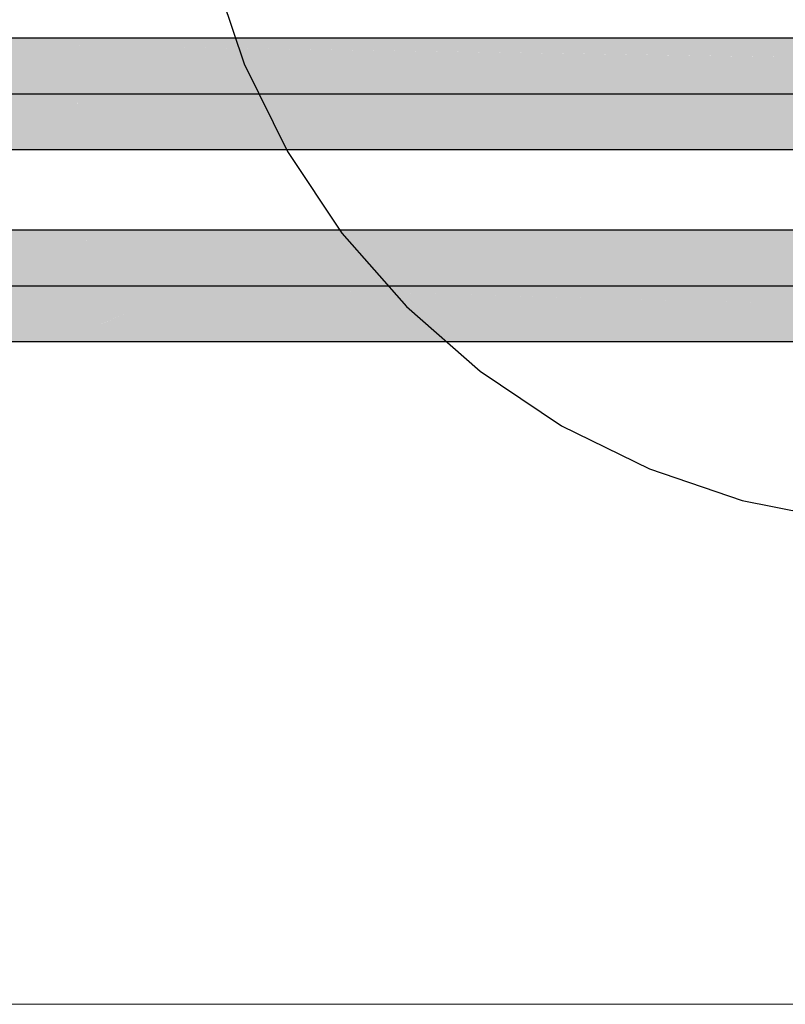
# Model space of a CAD drawing. Extents: x -297 to 573, y -46 to 548.
# Tile 70 of 256: x 79.47 to 87.45, y 198.68 to 208.94. Entities that reach past the tile are written whole.
import ezdxf

# ---------------------------------------------------------------- set-up
doc = ezdxf.new("R2010")
doc.units = 0
doc.layers.get('0').update_dxf_attribs({"lineweight": 35})
for name, color, linetype, lineweight in [('0-Shading', 7, 'Continuous', 35), ('5_EG-NEU', 7, 'Continuous', 25), ('5_EG-TÜRSTEMPEL', 7, 'Continuous', 25)]:
    doc.layers.add(name, color=color, linetype=linetype, lineweight=lineweight)
doc.layers.add('H_Ruecklauf_EG', color=5, linetype='Continuous', lineweight=25, true_color=0x0000ff)
doc.layers.add('H_Vorlauf_EG', color=1, linetype='Continuous', lineweight=25, true_color=0xff0000)

# ---------------------------------------------------------------- blocks, each defined once
blk = doc.blocks.new('Shading-A07ALD3D1N', base_point=(94.309, 118.274))
at = {"layer": '0-Shading', "color": 14, "true_color": 0xa00000}
for points in [[(54.391, 208.668), (79.892, 208.668), (54.23, 208.746)], [(79.892, 208.668), (54.23, 208.746), (79.761, 208.746)], [(79.892, 208.668), (93.29, 208.668), (79.761, 208.746)], [(93.29, 208.668), (79.761, 208.746), (93.29, 208.746)], [(54.711, 207.586), (79.914, 207.586), (54.773, 207.636)], [(54.773, 207.636), (79.985, 207.636), (54.807, 207.664)], [(79.914, 207.586), (54.773, 207.636), (79.985, 207.636)], [(79.985, 207.636), (54.807, 207.664), (80.024, 207.664)], [(79.914, 207.586), (91.898, 207.586), (80.024, 207.664)], [(91.898, 207.586), (80.024, 207.664), (91.782, 207.664)]]:
    blk.add_solid(points, dxfattribs=at)
at = {"layer": '0-Shading', "color": 12, "true_color": 0xd90000}
for points in [[(54.574, 208.456), (80.008, 208.456), (54.391, 208.668)], [(80.008, 208.456), (54.391, 208.668), (79.892, 208.668)], [(93.29, 208.456), (93.29, 208.668), (79.892, 208.668)], [(79.946, 208.569), (86.134, 208.569), (79.892, 208.668)], [(80.234, 208.456), (93.29, 208.456), (79.946, 208.569)], [(93.29, 208.456), (79.946, 208.569), (86.134, 208.569)], [(80.008, 208.456), (80.234, 208.456), (79.946, 208.569)], [(54.807, 207.664), (80.024, 207.664), (54.814, 207.876)], [(80.024, 207.664), (54.814, 207.876), (80.084, 207.876)], [(80.052, 207.763), (80.311, 207.876), (80.084, 207.876)], [(80.052, 207.763), (91.643, 207.862), (80.279, 207.862)], [(80.052, 207.763), (91.713, 207.763), (91.643, 207.862)], [(91.643, 207.862), (80.279, 207.862), (91.633, 207.876)], [(80.279, 207.862), (91.633, 207.876), (80.311, 207.876)], [(80.024, 207.664), (91.782, 207.664), (80.052, 207.763)], [(91.782, 207.664), (80.052, 207.763), (91.713, 207.763)]]:
    blk.add_solid(points, dxfattribs=at)
at = {"layer": '0-Shading', "color": 1, "true_color": 0xfa0000}
for points in [[(54.728, 208.166), (80.078, 208.166), (54.574, 208.456)], [(80.078, 208.166), (54.574, 208.456), (80.008, 208.456)], [(80.078, 208.166), (80.46, 208.166), (80.008, 208.456)], [(80.46, 208.166), (80.008, 208.456), (80.234, 208.456)], [(80.46, 208.166), (93.29, 208.166), (80.234, 208.456)], [(93.29, 208.166), (80.234, 208.456), (93.29, 208.456)], [(54.738, 208.134), (80.078, 208.166), (54.728, 208.166)], [(80.079, 208.134), (54.738, 208.134), (80.078, 208.166)], [(54.756, 208.071), (80.079, 208.134), (54.738, 208.134)], [(54.756, 208.071), (80.08, 208.071), (80.079, 208.134)], [(80.079, 208.134), (80.46, 208.166), (80.078, 208.166)], [(80.444, 208.134), (80.079, 208.134), (80.46, 208.166)], [(80.084, 207.876), (80.311, 207.876), (80.079, 208.134)], [(80.311, 207.876), (80.079, 208.134), (80.444, 208.134)], [(80.079, 208.134), (80.444, 208.134), (80.444, 208.134)], [(80.079, 208.134), (80.444, 208.134), (80.079, 208.134)], [(80.311, 207.876), (93.29, 207.876), (80.444, 208.134)], [(80.444, 208.134), (93.29, 208.134), (93.29, 208.166)], [(80.444, 208.134), (93.29, 208.166), (80.46, 208.166)], [(93.29, 207.876), (80.444, 208.134), (93.29, 208.134)], [(54.814, 207.876), (80.084, 207.876), (54.756, 208.071)], [(80.084, 207.876), (54.756, 208.071), (80.08, 208.071)]]:
    blk.add_solid(points, dxfattribs=at)
blk = doc.blocks.new('Shading-A07ALD3F1N', base_point=(92.985, 118.47))
at = {"layer": '0-Shading', "color": 174, "true_color": 0x0000a0}
for points in [[(55.22, 206.668), (80.155, 206.668), (55.059, 206.746)], [(80.155, 206.668), (55.059, 206.746), (80.025, 206.746)], [(80.108, 206.696), (91.29, 206.696), (80.025, 206.746)], [(91.29, 206.696), (80.025, 206.746), (91.29, 206.746)], [(80.155, 206.668), (81.213, 206.668), (80.108, 206.696)], [(81.213, 206.668), (80.108, 206.696), (81.46, 206.696)], [(81.213, 206.668), (91.29, 206.668), (81.46, 206.696)], [(91.29, 206.668), (81.46, 206.696), (91.29, 206.696)], [(55.539, 205.586), (80.177, 205.586), (55.636, 205.664)], [(80.177, 205.586), (55.636, 205.664), (80.287, 205.664)], [(80.177, 205.586), (82.055, 205.586), (80.287, 205.664)], [(82.055, 205.586), (80.287, 205.664), (81.345, 205.664)], [(82.055, 205.586), (89.996, 205.586), (81.345, 205.664)], [(89.996, 205.586), (81.345, 205.664), (91.078, 205.664)]]:
    blk.add_solid(points, dxfattribs=at)
at = {"layer": '0-Shading', "color": 172, "true_color": 0x0000d9}
for points in [[(55.402, 206.456), (80.271, 206.456), (55.22, 206.668)], [(80.271, 206.456), (55.22, 206.668), (80.155, 206.668)], [(81.169, 206.649), (81.213, 206.668), (80.155, 206.668)], [(81.169, 206.649), (80.166, 206.649), (80.155, 206.668)], [(91.29, 206.649), (81.169, 206.649), (91.29, 206.668)], [(81.169, 206.649), (91.29, 206.668), (81.213, 206.668)], [(80.209, 206.569), (81.169, 206.649), (80.166, 206.649)], [(80.892, 206.569), (80.209, 206.569), (81.169, 206.649)], [(80.498, 206.456), (80.892, 206.569), (80.209, 206.569)], [(80.271, 206.456), (80.498, 206.456), (80.209, 206.569)], [(80.498, 206.456), (80.728, 206.456), (81.169, 206.649)], [(80.728, 206.456), (91.29, 206.456), (81.169, 206.649)], [(91.29, 206.456), (91.29, 206.649), (81.169, 206.649)], [(55.636, 205.664), (80.287, 205.664), (55.642, 205.876)], [(80.287, 205.664), (55.642, 205.876), (80.347, 205.876)], [(80.315, 205.763), (80.574, 205.876), (80.347, 205.876)], [(81.073, 205.77), (80.333, 205.77), (80.804, 205.876)], [(80.333, 205.77), (80.804, 205.876), (80.574, 205.876)], [(81.073, 205.77), (91.29, 205.876), (80.804, 205.876)], [(91.29, 205.77), (81.073, 205.77), (91.29, 205.876)], [(80.287, 205.664), (81.345, 205.664), (80.315, 205.763)], [(80.315, 205.763), (81.093, 205.763), (81.073, 205.77)], [(80.315, 205.763), (81.073, 205.77), (80.333, 205.77)], [(81.345, 205.664), (80.315, 205.763), (81.093, 205.763)], [(81.2, 205.72), (91.29, 205.77), (81.073, 205.77)], [(91.29, 205.72), (81.2, 205.72), (91.29, 205.77)], [(81.345, 205.664), (91.29, 205.72), (81.2, 205.72)], [(81.345, 205.664), (91.078, 205.664), (91.29, 205.72)]]:
    blk.add_solid(points, dxfattribs=at)
at = {"layer": '0-Shading', "color": 5, "true_color": 0x0000fa}
for points in [[(55.557, 206.166), (80.341, 206.166), (55.402, 206.456)], [(80.341, 206.166), (55.402, 206.456), (80.271, 206.456)], [(80.341, 206.166), (80.724, 206.166), (80.271, 206.456)], [(80.724, 206.166), (80.271, 206.456), (80.498, 206.456)], [(80.636, 206.278), (80.728, 206.456), (80.498, 206.456)], [(80.636, 206.278), (91.29, 206.456), (80.728, 206.456)], [(80.636, 206.278), (91.29, 206.278), (91.29, 206.456)], [(80.724, 206.166), (91.29, 206.166), (80.636, 206.278)], [(91.29, 206.166), (80.636, 206.278), (91.29, 206.278)], [(55.642, 205.876), (80.347, 205.876), (55.557, 206.166)], [(80.347, 205.876), (55.557, 206.166), (80.341, 206.166)], [(80.347, 205.876), (80.574, 205.876), (80.341, 206.166)], [(80.574, 205.876), (80.341, 206.166), (80.724, 206.166)], [(80.666, 206.054), (84.803, 206.054), (80.724, 206.166)], [(91.29, 205.876), (91.29, 206.166), (80.724, 206.166)], [(80.574, 205.876), (80.804, 205.876), (80.666, 206.054)], [(80.804, 205.876), (91.29, 205.876), (80.666, 206.054)], [(91.29, 205.876), (80.666, 206.054), (84.803, 206.054)]]:
    blk.add_solid(points, dxfattribs=at)
blk = doc.blocks.new('Referenz-A07ALD4Q1N', base_point=(-101.907, -12.836))
at = {"layer": '5_EG-NEU', "color": 0, "lineweight": 13}
blk.add_line((74.455, 198.681), (98.455, 198.681), dxfattribs=at)
at = {"layer": '5_EG-TÜRSTEMPEL', "color": 0, "lineweight": -2}
for p, q in [((81.486, 209.445), (81.814, 208.478)), ((81.814, 208.478), (82.266, 207.563)), ((82.266, 207.563), (82.832, 206.715)), ((82.832, 206.715), (83.505, 205.948)), ((83.505, 205.948), (84.272, 205.275)), ((84.272, 205.275), (85.121, 204.708)), ((85.121, 204.708), (86.036, 204.257)), ((86.036, 204.257), (87.002, 203.929)), ((87.002, 203.929), (88.002, 203.73))]:
    blk.add_line(p, q, dxfattribs=at)
blk = doc.blocks.new('Rohr - 1703-A07ALDCA1N', base_point=(-26.499, 146.856))
at = {"color": 0, "linetype": 'ByBlock', "lineweight": -2, "ltscale": 0.25}
blk.add_line((56.832, 208.166), (94.16, 208.166), dxfattribs=at)
blk = doc.blocks.new('Rohr - 1703-A07ALDCE1N', base_point=(-28.135, 146.956))
at = {"color": 0, "linetype": 'ByBlock', "lineweight": -2, "ltscale": 0.25}
blk.add_line((56.832, 206.166), (92.16, 206.166), dxfattribs=at)
blk = doc.blocks.new('Geometrie-A07ALDCK1N', base_point=(-26.769, 118.07))
at = {"layer": 'H_Vorlauf_EG'}
for p, q in [((93.29, 208.746), (-25.235, 208.746)), ((-25.235, 207.586), (93.29, 207.586))]:
    blk.add_line(p, q, dxfattribs=at)
blk = doc.blocks.new('Geometrie-A07ALDCM1N', base_point=(-28.685, 111.162))
at = {"layer": 'H_Ruecklauf_EG'}
for p, q in [((91.29, 206.746), (-27.235, 206.746)), ((-27.235, 205.586), (91.29, 205.586))]:
    blk.add_line(p, q, dxfattribs=at)

msp = doc.modelspace()

# ---------------------------------------------------------------- block references
at = {"color": 251, "lineweight": 25, "ltscale": 0.25, "true_color": 0x585858}
msp.add_blockref('Referenz-A07ALD4Q1N', (-101.907, -12.836), dxfattribs=at)
for name, p in [('Shading-A07ALD3F1N', (92.985, 118.47)), ('Shading-A07ALD3D1N', (94.309, 118.274))]:
    msp.add_blockref(name, p)
at = {"linetype": 'Continuous', "ltscale": 0.35}
for name, p in [('Geometrie-A07ALDCM1N', (-28.685, 111.162)), ('Geometrie-A07ALDCK1N', (-26.769, 118.07))]:
    msp.add_blockref(name, p, dxfattribs=at)
at = {"layer": 'H_Ruecklauf_EG', "ltscale": 0.25}
msp.add_blockref('Rohr - 1703-A07ALDCE1N', (-28.135, 146.956), dxfattribs=at)
at = {"layer": 'H_Vorlauf_EG', "ltscale": 0.25}
msp.add_blockref('Rohr - 1703-A07ALDCA1N', (-26.499, 146.856), dxfattribs=at)

doc.saveas('drawing.dxf')
